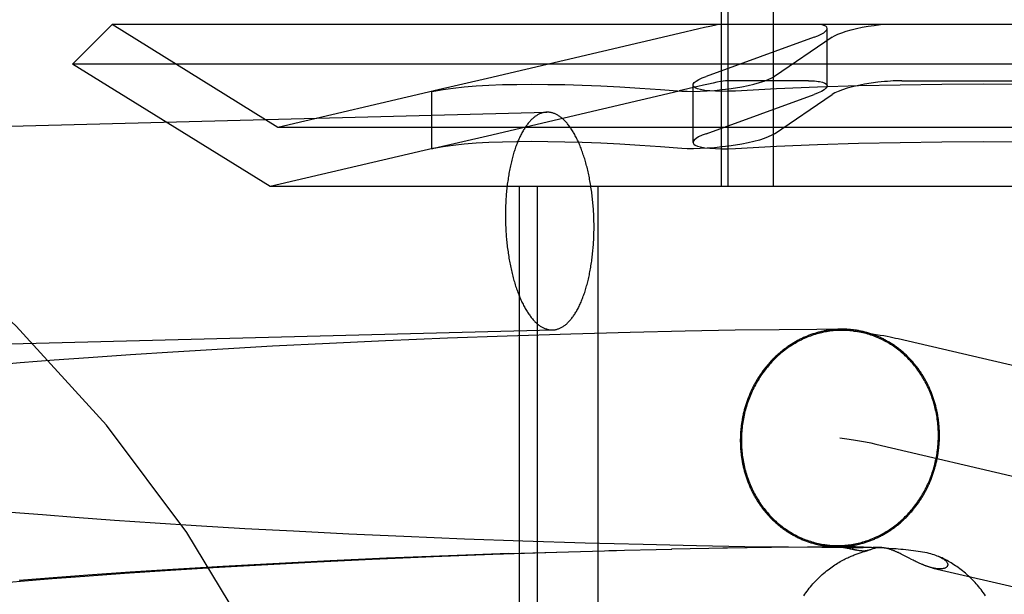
# Model space of a CAD drawing. Header units: inches. Extents: x 0 to 278, y 0 to 180.
# Tile 46 of 78: x 92.033 to 92.209, y 91.837 to 91.94. Entities that reach past the tile are written whole.
import ezdxf

# ---------------------------------------------------------------- set-up
doc = ezdxf.new("R2010")
doc.units = ezdxf.units.IN
doc.header["$LTSCALE"] = 15.310625
doc.header["$MEASUREMENT"] = 0
doc.linetypes.add('HIDDEN', pattern=[0.2, 0.1, -0.1])
doc.layers.add('DEFAULT_2', color=8, linetype='HIDDEN')

msp = doc.modelspace()

# ---------------------------------------------------------------- linework, layer by layer
at = {"layer": 'DEFAULT_2', "color": 8, "linetype": 'HIDDEN'}
for p, q in [((92.1584, 91.91031), (92.1584, 92.01531)), ((92.15962, 91.91031), (92.15962, 92.01531)), ((92.16775, 91.91031), (92.16775, 92.01531)), ((92.04935, 91.93931), (92.04228, 91.93223)), ((92.36121, 91.93931), (92.04935, 91.93931)), ((92.07903, 91.9209), (92.04935, 91.93931)), ((92.15085, 91.93774), (92.11656, 91.92963)), ((92.17497, 91.93704), (92.15566, 91.93004)), ((92.17819, 91.93704), (92.16791, 91.93004)), ((92.17731, 91.92833), (92.17731, 91.93861)), ((92.36828, 91.93223), (92.04228, 91.93223)), ((92.07764, 91.91031), (92.04228, 91.93223)), ((92.11656, 91.92963), (92.10696, 91.92745)), ((92.15332, 91.91822), (92.15332, 91.92849)), ((92.17399, 91.92924), (92.15941, 91.92924)), ((92.19069, 91.92924), (92.21986, 91.92924)), ((92.107, 91.92746), (92.07903, 91.9209)), ((92.10696, 91.92745), (92.10656, 91.92735)), ((92.10656, 91.92735), (92.10696, 91.92741)), ((92.10656, 91.91709), (92.10656, 91.92736)), ((92.11656, 91.91936), (92.15084, 91.92747)), ((92.15566, 91.91977), (92.17497, 91.92677)), ((92.16791, 91.91977), (92.17819, 91.92677)), ((91.91975, 91.91825), (92.12717, 91.92362)), ((92.33153, 91.9209), (92.07903, 91.9209)), ((92.10696, 91.91718), (92.11656, 91.91936)), ((92.107, 91.91719), (92.07764, 91.91031)), ((92.10656, 91.91708), (92.10696, 91.91718)), ((92.10696, 91.91714), (92.10656, 91.91708)), ((92.33291, 91.91031), (92.07764, 91.91031)), ((92.12228, 91.75406), (92.12228, 91.91031)), ((92.12551, 91.75406), (92.12551, 91.91031)), ((92.13635, 91.75406), (92.13635, 91.91031)), ((91.92076, 91.87926), (92.12818, 91.88463)), ((92.14209, 91.88418), (92.13143, 91.88388)), ((92.15194, 91.8844), (92.14209, 91.88418)), ((92.16085, 91.88457), (92.15194, 91.8844)), ((92.16872, 91.88468), (92.16085, 91.88457)), ((92.17545, 91.88474), (92.16872, 91.88468)), ((92.17998, 91.88477), (92.17545, 91.88474)), ((92.09829, 91.88267), (92.08825, 91.88221)), ((92.10936, 91.88313), (92.09829, 91.88267)), ((92.12006, 91.88352), (92.10936, 91.88313)), ((92.13143, 91.88388), (92.12006, 91.88352)), ((92.19002, 91.88309), (92.31982, 91.85269)), ((92.06026, 91.88067), (92.05267, 91.88018)), ((92.06917, 91.88121), (92.06026, 91.88067)), ((92.07809, 91.8817), (92.06917, 91.88121)), ((92.08825, 91.88221), (92.07809, 91.8817)), ((92.03899, 91.8792), (92.03292, 91.87872)), ((92.04516, 91.87966), (92.03899, 91.8792)), ((92.05267, 91.88018), (92.04516, 91.87966)), ((92.03292, 91.87872), (92.02695, 91.87822)), ((92.18603, 91.8642), (92.31542, 91.8339)), ((92.03689, 91.8515), (92.03123, 91.85197)), ((92.04269, 91.85104), (92.03689, 91.8515)), ((92.0498, 91.85052), (92.04269, 91.85104)), ((92.05706, 91.85002), (92.0498, 91.85052)), ((92.06442, 91.84956), (92.05706, 91.85002)), ((92.07309, 91.84904), (92.06442, 91.84956)), ((92.0818, 91.84857), (92.07309, 91.84904)), ((92.09174, 91.84808), (92.0818, 91.84857)), ((92.10156, 91.84763), (92.09174, 91.84808)), ((92.1124, 91.84719), (92.10156, 91.84763)), ((92.12288, 91.84682), (92.1124, 91.84719)), ((92.13399, 91.84647), (92.12288, 91.84682)), ((92.1444, 91.84619), (92.13399, 91.84647)), ((92.13825, 91.84514), (92.14955, 91.8454)), ((92.15396, 91.84597), (92.1444, 91.84619)), ((92.14944, 91.84541), (92.15946, 91.8456)), ((92.16258, 91.84582), (92.15396, 91.84597)), ((92.15865, 91.8456), (92.16738, 91.84572)), ((92.17042, 91.84571), (92.16258, 91.84582)), ((92.16684, 91.84572), (92.17418, 91.84579)), ((92.17637, 91.84566), (92.17042, 91.84571)), ((92.17379, 91.8458), (92.17924, 91.84582)), ((92.18077, 91.84564), (92.17637, 91.84566)), ((92.17775, 91.84608), (92.17835, 91.84599)), ((92.17835, 91.84599), (92.1789, 91.84591)), ((92.17887, 91.84583), (92.18154, 91.84584)), ((92.1789, 91.84591), (92.1794, 91.84583)), ((92.1794, 91.84583), (92.17984, 91.84576)), ((92.17984, 91.84576), (92.18024, 91.84569)), ((92.18375, 91.84564), (92.18077, 91.84564)), ((92.18078, 91.84582), (92.1808, 91.84582)), ((92.18081, 91.84582), (92.18083, 91.84582)), ((92.18085, 91.84582), (92.18087, 91.84583)), ((92.18089, 91.84583), (92.18091, 91.84583)), ((92.18093, 91.84583), (92.18098, 91.84583)), ((92.18098, 91.84583), (92.18104, 91.84583)), ((92.18104, 91.84583), (92.18111, 91.84583)), ((92.18157, 91.84543), (92.18104, 91.84556)), ((92.18111, 91.84583), (92.18117, 91.84583)), ((92.18119, 91.84583), (92.18127, 91.84584)), ((92.18129, 91.84584), (92.18141, 91.84584)), ((92.18154, 91.84584), (92.1817, 91.84584)), ((92.18155, 91.84545), (92.1825, 91.84521)), ((92.1817, 91.84584), (92.1819, 91.84583)), ((92.1819, 91.84583), (92.18214, 91.84583)), ((92.18241, 91.84524), (92.18205, 91.84533)), ((92.18214, 91.84583), (92.18242, 91.84583)), ((92.18242, 91.84583), (92.18275, 91.84582)), ((92.18275, 91.84582), (92.18324, 91.84581)), ((92.18324, 91.84581), (92.18385, 91.84579)), ((92.18558, 91.84565), (92.18375, 91.84564)), ((92.18385, 91.84579), (92.18456, 91.84576)), ((92.18456, 91.84576), (92.18523, 91.84573)), ((92.18523, 91.84573), (92.18603, 91.84569)), ((92.18672, 91.84566), (92.18558, 91.84565)), ((92.18603, 91.84569), (92.18672, 91.84566)), ((92.18672, 91.84566), (92.18751, 91.84561)), ((92.18751, 91.84561), (92.18838, 91.84556)), ((92.18838, 91.84556), (92.18901, 91.84552)), ((92.08605, 91.84311), (92.09592, 91.84359)), ((92.09846, 91.84374), (92.08836, 91.84328)), ((92.09592, 91.84359), (92.10686, 91.84406)), ((92.10957, 91.8442), (92.09846, 91.84374)), ((92.10686, 91.84406), (92.11751, 91.84446)), ((92.12033, 91.84459), (92.10957, 91.8442)), ((92.11751, 91.84446), (92.12887, 91.84484)), ((92.12033, 91.84459), (92.1396, 91.84516)), ((92.1902, 91.84467), (92.19002, 91.84475)), ((92.19037, 91.84458), (92.1902, 91.84467)), ((92.19054, 91.8445), (92.19037, 91.84458)), ((92.1907, 91.84442), (92.19054, 91.8445)), ((92.19093, 91.84431), (92.1907, 91.84442)), ((92.19128, 91.84413), (92.19093, 91.84431)), ((92.19202, 91.84374), (92.19128, 91.84413)), ((92.19242, 91.84354), (92.19202, 91.84374)), ((92.19269, 91.8434), (92.19242, 91.84354)), ((92.05886, 91.84156), (92.06745, 91.8421)), ((92.06917, 91.84227), (92.06021, 91.84173)), ((92.06745, 91.8421), (92.07612, 91.84259)), ((92.07815, 91.84277), (92.06917, 91.84227)), ((92.07612, 91.84259), (92.08605, 91.84311)), ((92.08836, 91.84328), (92.07815, 91.84277)), ((92.19291, 91.84329), (92.19269, 91.8434)), ((92.19308, 91.84321), (92.19291, 91.84329)), ((92.19325, 91.84313), (92.19308, 91.84321)), ((92.19343, 91.84304), (92.19325, 91.84313)), ((92.19355, 91.84299), (92.19343, 91.84304)), ((92.19367, 91.84293), (92.19355, 91.84299)), ((92.1938, 91.84287), (92.19367, 91.84293)), ((92.19393, 91.84281), (92.1938, 91.84287)), ((92.19406, 91.84275), (92.19393, 91.84281)), ((92.1942, 91.84269), (92.19406, 91.84275)), ((92.19435, 91.84263), (92.1942, 91.84269)), ((92.19623, 91.842), (92.29786, 91.8182)), ((92.03884, 91.84025), (92.03273, 91.83977)), ((92.03295, 91.83965), (92.03863, 91.84011)), ((92.03863, 91.84011), (92.04446, 91.84056)), ((92.04504, 91.84072), (92.03884, 91.84025)), ((92.04446, 91.84056), (92.05159, 91.84107)), ((92.05259, 91.84124), (92.04504, 91.84072)), ((92.05159, 91.84107), (92.05886, 91.84156)), ((92.06021, 91.84173), (92.05259, 91.84124)), ((92.02741, 91.83917), (92.03295, 91.83965))]:
    msp.add_line(p, q, dxfattribs=at)
for points in [[(92.1579, 91.93931), (92.15717, 91.93916), (92.15632, 91.93898), (92.15538, 91.93878), (92.15434, 91.93854), (92.15085, 91.93774)], [(92.17731, 91.93861), (92.17725, 91.93882), (92.17706, 91.93901), (92.17674, 91.93917), (92.17631, 91.93931)], [(92.17819, 91.93704), (92.17865, 91.93732), (92.17922, 91.93759), (92.17992, 91.93786), (92.18071, 91.93812), (92.18159, 91.93837), (92.18256, 91.9386), (92.18358, 91.93882), (92.18465, 91.93901), (92.18575, 91.93917), (92.18687, 91.93931)], [(92.17497, 91.93704), (92.17567, 91.93732), (92.17625, 91.93759), (92.17671, 91.93786), (92.17704, 91.93812), (92.17724, 91.93837), (92.17731, 91.93861)], [(92.15332, 91.92849), (92.15336, 91.92866), (92.15354, 91.92892), (92.15386, 91.92919), (92.15433, 91.92947), (92.15493, 91.92975), (92.15566, 91.93004)], [(92.15851, 91.92767), (92.15972, 91.92782), (92.16091, 91.92799), (92.16207, 91.92819), (92.16319, 91.92842), (92.16423, 91.92866), (92.16519, 91.92892), (92.16605, 91.92919), (92.16679, 91.92947), (92.16742, 91.92975), (92.16791, 91.93004)], [(92.10696, 91.92741), (92.10861, 91.9277), (92.11042, 91.92794), (92.11239, 91.92815), (92.11451, 91.92832), (92.11678, 91.92846), (92.11921, 91.92856), (92.12178, 91.92861), (92.1245, 91.92863), (92.12736, 91.92861), (92.13036, 91.92856), (92.13351, 91.92846), (92.1368, 91.92832), (92.14022, 91.92815), (92.14378, 91.92794), (92.14747, 91.9277), (92.15129, 91.92741)], [(92.15941, 91.92924), (92.15912, 91.92923), (92.15873, 91.92918), (92.15822, 91.92909), (92.15761, 91.92898), (92.1569, 91.92883), (92.15609, 91.92866), (92.15519, 91.92846), (92.15421, 91.92824), (92.15084, 91.92747)], [(92.15466, 91.92767), (92.15412, 91.92782), (92.15372, 91.92799), (92.15345, 91.92819), (92.15333, 91.92842), (92.15332, 91.92849)], [(92.20528, 91.92863), (92.19782, 91.9286), (92.19038, 91.92849), (92.18296, 91.92832), (92.17557, 91.92809), (92.16823, 91.92778), (92.16095, 91.92741)], [(92.17399, 91.92924), (92.17437, 91.92924), (92.17473, 91.92923), (92.17507, 91.92921), (92.1754, 91.92918), (92.1757, 91.92914), (92.17597, 91.9291)], [(92.17731, 91.92834), (92.17728, 91.92817), (92.1771, 91.92791), (92.17678, 91.92763), (92.17631, 91.92735), (92.17571, 91.92706), (92.17497, 91.92677)], [(92.17597, 91.9291), (92.17651, 91.92898), (92.17692, 91.92882), (92.17718, 91.92863), (92.17731, 91.92841), (92.17731, 91.92834)], [(92.18758, 91.9291), (92.18638, 91.92898), (92.18519, 91.92882), (92.18403, 91.92863), (92.18292, 91.92841), (92.18188, 91.92817), (92.18092, 91.92791), (92.18005, 91.92763), (92.17931, 91.92735), (92.17868, 91.92706), (92.17819, 91.92677)], [(92.19069, 91.92924), (92.19019, 91.92924), (92.18968, 91.92923), (92.18916, 91.92921), (92.18864, 91.92918), (92.18811, 91.92914), (92.18758, 91.9291)], [(92.24961, 91.92741), (92.24233, 91.92778), (92.23498, 91.92808), (92.2276, 91.92832), (92.22017, 91.92849), (92.21273, 91.9286), (92.20528, 91.92863)], [(92.15129, 91.92741), (92.15228, 91.92736), (92.15338, 91.92735), (92.15458, 91.92737), (92.15585, 91.92743), (92.15717, 91.92753), (92.15851, 91.92767)], [(92.16095, 91.92741), (92.15967, 91.92736), (92.15846, 91.92735), (92.15733, 91.92737), (92.15631, 91.92743), (92.15541, 91.92753), (92.15466, 91.92767)], [(92.12717, 91.92362), (92.12707, 91.92361), (92.12695, 91.92361), (92.12683, 91.92359), (92.1267, 91.92357), (92.12658, 91.92355), (92.12646, 91.92352), (92.12634, 91.92349), (92.12622, 91.92345), (92.1261, 91.92341), (92.12598, 91.92336), (92.12586, 91.92331), (92.12575, 91.92326), (92.12563, 91.9232), (92.12551, 91.92313), (92.12539, 91.92306), (92.12528, 91.92299), (92.12516, 91.92291), (92.12504, 91.92283), (92.12493, 91.92274), (92.12482, 91.92265), (92.1247, 91.92256), (92.12459, 91.92246), (92.12448, 91.92235), (92.12437, 91.92224), (92.12426, 91.92213), (92.12415, 91.92201), (92.12404, 91.92189), (92.12393, 91.92177), (92.12382, 91.92164), (92.12372, 91.9215), (92.12361, 91.92137), (92.12351, 91.92122), (92.1234, 91.92108), (92.1233, 91.92093), (92.1232, 91.92077), (92.1231, 91.92061), (92.123, 91.92045), (92.1229, 91.92029), (92.12281, 91.92012), (92.12271, 91.91994), (92.12262, 91.91977), (92.12252, 91.91958), (92.12243, 91.9194), (92.12234, 91.91921), (92.12225, 91.91902), (92.12216, 91.91882), (92.12208, 91.91862), (92.12199, 91.91842), (92.12191, 91.91822), (92.12182, 91.91801), (92.12174, 91.9178), (92.12166, 91.91758), (92.12158, 91.91736), (92.12151, 91.91714), (92.12143, 91.91691), (92.12136, 91.91669), (92.12128, 91.91645), (92.12121, 91.91622), (92.12114, 91.91598), (92.12107, 91.91574), (92.12101, 91.9155), (92.12094, 91.91526), (92.12088, 91.91501), (92.12082, 91.91476), (92.12076, 91.91451), (92.1207, 91.91425), (92.12064, 91.91399), (92.12059, 91.91373), (92.12053, 91.91347), (92.12048, 91.91321), (92.12043, 91.91294), (92.12038, 91.91267), (92.12034, 91.9124), (92.12029, 91.91213), (92.12025, 91.91185), (92.12021, 91.91157), (92.12017, 91.9113), (92.12013, 91.91102), (92.12009, 91.91073), (92.12006, 91.91045), (92.12003, 91.91017), (92.11999, 91.90988), (92.11997, 91.90959), (92.11994, 91.9093), (92.11991, 91.90901), (92.11989, 91.90872), (92.11987, 91.90843), (92.11985, 91.90814), (92.11983, 91.90784), (92.11982, 91.90755), (92.1198, 91.90725), (92.11979, 91.90696), (92.11978, 91.90666), (92.11977, 91.90636), (92.11976, 91.90606), (92.11976, 91.90576), (92.11976, 91.90546), (92.11976, 91.90516)], [(92.1356, 91.90309), (92.1356, 91.90339), (92.1356, 91.90369), (92.13559, 91.90399), (92.13558, 91.90429), (92.13558, 91.90459), (92.13557, 91.90489), (92.13555, 91.90519), (92.13554, 91.90549), (92.13552, 91.90579), (92.13551, 91.90609), (92.13549, 91.90638), (92.13546, 91.90668), (92.13544, 91.90698), (92.13542, 91.90728), (92.13539, 91.90757), (92.13536, 91.90787), (92.13533, 91.90816), (92.1353, 91.90845), (92.13526, 91.90875), (92.13523, 91.90904), (92.13519, 91.90933), (92.13515, 91.90962), (92.13511, 91.9099), (92.13506, 91.91019), (92.13502, 91.91047), (92.13497, 91.91076), (92.13492, 91.91104), (92.13487, 91.91132), (92.13482, 91.9116), (92.13477, 91.91187), (92.13471, 91.91215), (92.13466, 91.91242), (92.1346, 91.91269), (92.13454, 91.91296), (92.13448, 91.91323), (92.13441, 91.91349), (92.13435, 91.91375), (92.13428, 91.91401), (92.13421, 91.91427), (92.13414, 91.91453), (92.13407, 91.91478), (92.134, 91.91503), (92.13393, 91.91528), (92.13385, 91.91552), (92.13377, 91.91576), (92.13369, 91.916), (92.13361, 91.91624), (92.13353, 91.91647), (92.13345, 91.9167), (92.13336, 91.91693), (92.13328, 91.91716), (92.13319, 91.91738), (92.1331, 91.9176), (92.13301, 91.91781), (92.13292, 91.91802), (92.13283, 91.91823), (92.13274, 91.91844), (92.13264, 91.91864), (92.13255, 91.91884), (92.13245, 91.91903), (92.13235, 91.91923), (92.13225, 91.91941), (92.13215, 91.9196), (92.13205, 91.91978), (92.13195, 91.91996), (92.13185, 91.92013), (92.13174, 91.9203), (92.13164, 91.92047), (92.13153, 91.92063), (92.13143, 91.92078), (92.13132, 91.92094), (92.13121, 91.92109), (92.1311, 91.92123), (92.13099, 91.92138), (92.13088, 91.92151), (92.13077, 91.92165), (92.13065, 91.92178), (92.13054, 91.9219), (92.13043, 91.92202), (92.13031, 91.92214), (92.1302, 91.92225), (92.13008, 91.92236), (92.12996, 91.92247), (92.12985, 91.92257), (92.12973, 91.92266), (92.12961, 91.92275), (92.12949, 91.92284), (92.12937, 91.92292), (92.12925, 91.923), (92.12913, 91.92307), (92.12901, 91.92314), (92.12889, 91.9232), (92.12877, 91.92326), (92.12865, 91.92332), (92.12853, 91.92337), (92.12841, 91.92341), (92.12829, 91.92345), (92.12817, 91.92349), (92.12804, 91.92352), (92.12792, 91.92355), (92.1278, 91.92357), (92.12768, 91.92359), (92.12756, 91.92361), (92.12743, 91.92362), (92.12731, 91.92362), (92.12719, 91.92362)], [(92.15566, 91.91977), (92.15493, 91.91948), (92.15432, 91.9192), (92.15386, 91.91892), (92.15354, 91.91864), (92.15336, 91.91839), (92.15332, 91.91822)], [(92.16791, 91.91977), (92.16742, 91.91948), (92.16679, 91.9192), (92.16605, 91.91892), (92.16519, 91.91864), (92.16423, 91.91839), (92.16318, 91.91814), (92.16207, 91.91792), (92.16091, 91.91772), (92.15971, 91.91755), (92.15851, 91.9174)], [(92.15129, 91.91714), (92.14747, 91.91742), (92.14378, 91.91767), (92.14022, 91.91788), (92.1368, 91.91805), (92.13351, 91.91819), (92.13036, 91.91828), (92.12736, 91.91834), (92.1245, 91.91836), (92.12178, 91.91834), (92.11921, 91.91828), (92.11678, 91.91819), (92.11451, 91.91805), (92.11239, 91.91788), (92.11042, 91.91767), (92.10861, 91.91742), (92.10696, 91.91714)], [(92.15332, 91.91822), (92.15333, 91.91814), (92.15345, 91.91792), (92.15372, 91.91772), (92.15412, 91.91755), (92.15466, 91.9174)], [(92.16095, 91.91714), (92.16823, 91.91751), (92.17557, 91.91781), (92.18296, 91.91805), (92.19038, 91.91822), (92.19782, 91.91832), (92.20528, 91.91836)], [(92.20528, 91.91836), (92.21273, 91.91833), (92.22017, 91.91822), (92.2276, 91.91805), (92.23498, 91.91781), (92.24233, 91.91751), (92.24961, 91.91714)], [(92.15851, 91.9174), (92.15717, 91.91726), (92.15585, 91.91716), (92.15458, 91.9171), (92.15338, 91.91708), (92.15228, 91.91709), (92.15129, 91.91714)], [(92.15466, 91.9174), (92.15541, 91.91726), (92.15631, 91.91716), (92.15733, 91.9171), (92.15846, 91.91708), (92.15967, 91.91709), (92.16095, 91.91714)], [(92.11976, 91.90516), (92.11976, 91.90486), (92.11976, 91.90456), (92.11976, 91.90426), (92.11977, 91.90396), (92.11978, 91.90366), (92.11979, 91.90336), (92.1198, 91.90306), (92.11982, 91.90276), (92.11983, 91.90246), (92.11985, 91.90217), (92.11987, 91.90187), (92.11989, 91.90157), (92.11991, 91.90127), (92.11994, 91.90098), (92.11997, 91.90068), (92.11999, 91.90038), (92.12003, 91.90009), (92.12006, 91.8998), (92.12009, 91.8995), (92.12013, 91.89921), (92.12017, 91.89892), (92.12021, 91.89863), (92.12025, 91.89835), (92.12029, 91.89806), (92.12034, 91.89778), (92.12038, 91.89749), (92.12043, 91.89721), (92.12048, 91.89693), (92.12053, 91.89665), (92.12059, 91.89638), (92.12064, 91.8961), (92.1207, 91.89583), (92.12076, 91.89556), (92.12082, 91.89529), (92.12088, 91.89502), (92.12094, 91.89476), (92.12101, 91.8945), (92.12107, 91.89424), (92.12114, 91.89398), (92.12121, 91.89373), (92.12128, 91.89347), (92.12136, 91.89322), (92.12143, 91.89298), (92.12151, 91.89273), (92.12158, 91.89249), (92.12166, 91.89225), (92.12174, 91.89201), (92.12182, 91.89178), (92.12191, 91.89155), (92.12199, 91.89132), (92.12208, 91.89109), (92.12216, 91.89087), (92.12225, 91.89065), (92.12234, 91.89044), (92.12243, 91.89023), (92.12252, 91.89002), (92.12262, 91.88981), (92.12271, 91.88961), (92.12281, 91.88941), (92.1229, 91.88922), (92.123, 91.88902), (92.1231, 91.88884), (92.1232, 91.88865), (92.1233, 91.88847), (92.1234, 91.88829), (92.12351, 91.88812), (92.12361, 91.88795), (92.12372, 91.88779), (92.12382, 91.88762), (92.12393, 91.88747), (92.12404, 91.88731), (92.12415, 91.88716), (92.12426, 91.88702), (92.12437, 91.88687), (92.12448, 91.88674), (92.12459, 91.8866), (92.1247, 91.88647), (92.12482, 91.88635), (92.12493, 91.88623), (92.12504, 91.88611), (92.12516, 91.886), (92.12528, 91.88589), (92.12539, 91.88579), (92.12551, 91.88569), (92.12563, 91.88559), (92.12575, 91.8855), (92.12586, 91.88541), (92.12598, 91.88533), (92.1261, 91.88525), (92.12622, 91.88518), (92.12634, 91.88511), (92.12646, 91.88505), (92.12658, 91.88499), (92.1267, 91.88493), (92.12683, 91.88488), (92.12695, 91.88484), (92.12707, 91.8848), (92.12719, 91.88476), (92.12731, 91.88473), (92.12743, 91.8847), (92.12756, 91.88468), (92.12768, 91.88466), (92.1278, 91.88464), (92.12792, 91.88464), (92.12804, 91.88463), (92.12817, 91.88463)], [(92.12818, 91.88463), (92.12829, 91.88464), (92.12841, 91.88465), (92.12853, 91.88466), (92.12865, 91.88468), (92.12877, 91.8847), (92.12889, 91.88473), (92.12901, 91.88476), (92.12913, 91.8848), (92.12925, 91.88484), (92.12937, 91.88489), (92.12949, 91.88494), (92.12961, 91.88499), (92.12973, 91.88505), (92.12985, 91.88512), (92.12996, 91.88519), (92.13008, 91.88526), (92.1302, 91.88534), (92.13031, 91.88542), (92.13043, 91.88551), (92.13054, 91.8856), (92.13065, 91.88569), (92.13077, 91.88579), (92.13088, 91.8859), (92.13099, 91.88601), (92.1311, 91.88612), (92.13121, 91.88624), (92.13132, 91.88636), (92.13143, 91.88648), (92.13153, 91.88661), (92.13164, 91.88675), (92.13174, 91.88689), (92.13185, 91.88703), (92.13195, 91.88717), (92.13205, 91.88732), (92.13215, 91.88748), (92.13225, 91.88764), (92.13235, 91.8878), (92.13245, 91.88796), (92.13255, 91.88813), (92.13264, 91.88831), (92.13274, 91.88849), (92.13283, 91.88867), (92.13292, 91.88885), (92.13301, 91.88904), (92.1331, 91.88923), (92.13319, 91.88943), (92.13328, 91.88963), (92.13336, 91.88983), (92.13345, 91.89003), (92.13353, 91.89024), (92.13361, 91.89046), (92.13369, 91.89067), (92.13377, 91.89089), (92.13385, 91.89111), (92.13393, 91.89134), (92.134, 91.89157), (92.13407, 91.8918), (92.13414, 91.89203), (92.13421, 91.89227), (92.13428, 91.89251), (92.13435, 91.89275), (92.13441, 91.89299), (92.13448, 91.89324), (92.13454, 91.89349), (92.1346, 91.89375), (92.13466, 91.894), (92.13471, 91.89426), (92.13477, 91.89452), (92.13482, 91.89478), (92.13487, 91.89505), (92.13492, 91.89531), (92.13497, 91.89558), (92.13502, 91.89585), (92.13506, 91.89613), (92.13511, 91.8964), (92.13515, 91.89668), (92.13519, 91.89695), (92.13523, 91.89723), (92.13526, 91.89752), (92.1353, 91.8978), (92.13533, 91.89808), (92.13536, 91.89837), (92.13539, 91.89866), (92.13542, 91.89895), (92.13544, 91.89924), (92.13546, 91.89953), (92.13549, 91.89982), (92.13551, 91.90011), (92.13552, 91.90041), (92.13554, 91.9007), (92.13555, 91.901), (92.13557, 91.9013), (92.13558, 91.90159), (92.13558, 91.90189), (92.13559, 91.90219), (92.1356, 91.90249), (92.1356, 91.90279), (92.1356, 91.90309)], [(92.17995, 91.88477), (92.17978, 91.88477), (92.1796, 91.88476), (92.17943, 91.88476), (92.17925, 91.88475), (92.17908, 91.88474), (92.1789, 91.88473), (92.17873, 91.88472), (92.17855, 91.8847), (92.17838, 91.88468), (92.1782, 91.88467), (92.17803, 91.88465), (92.17785, 91.88462), (92.17768, 91.8846), (92.17751, 91.88457), (92.17733, 91.88454), (92.17716, 91.88452), (92.17699, 91.88448), (92.17681, 91.88445), (92.17664, 91.88441), (92.17647, 91.88438), (92.1763, 91.88434), (92.17612, 91.8843), (92.17595, 91.88426), (92.17578, 91.88421), (92.17561, 91.88416), (92.17544, 91.88412), (92.17527, 91.88407), (92.1751, 91.88401), (92.17493, 91.88396), (92.17476, 91.88391), (92.1746, 91.88385), (92.17443, 91.88379), (92.17426, 91.88373), (92.17409, 91.88367), (92.17393, 91.8836), (92.17376, 91.88354), (92.1736, 91.88347), (92.17343, 91.8834), (92.17327, 91.88333), (92.17311, 91.88325), (92.17294, 91.88318), (92.17278, 91.8831), (92.17262, 91.88303), (92.17246, 91.88295), (92.1723, 91.88286), (92.17214, 91.88278), (92.17198, 91.8827), (92.17182, 91.88261), (92.17167, 91.88252), (92.17151, 91.88243), (92.17136, 91.88234), (92.1712, 91.88225), (92.17105, 91.88215), (92.17089, 91.88205), (92.17074, 91.88196), (92.17059, 91.88186), (92.17044, 91.88176), (92.17029, 91.88165), (92.17014, 91.88155), (92.16999, 91.88144), (92.16985, 91.88133), (92.1697, 91.88122), (92.16956, 91.88111), (92.16941, 91.881), (92.16927, 91.88089), (92.16913, 91.88077), (92.16899, 91.88066), (92.16885, 91.88054), (92.16871, 91.88042), (92.16857, 91.8803), (92.16843, 91.88017), (92.1683, 91.88005), (92.16816, 91.87992), (92.16803, 91.8798), (92.1679, 91.87967), (92.16777, 91.87954), (92.16763, 91.87941), (92.16751, 91.87928), (92.16738, 91.87914), (92.16725, 91.87901), (92.16713, 91.87887), (92.167, 91.87873), (92.16688, 91.87859), (92.16676, 91.87845), (92.16664, 91.87831), (92.16652, 91.87817), (92.1664, 91.87803), (92.16628, 91.87788), (92.16617, 91.87773), (92.16605, 91.87759), (92.16594, 91.87744), (92.16583, 91.87729), (92.16572, 91.87714), (92.16561, 91.87698), (92.1655, 91.87683), (92.16539, 91.87668), (92.16529, 91.87652), (92.16519, 91.87636), (92.16508, 91.87621), (92.16498, 91.87605), (92.16488, 91.87589), (92.16479, 91.87573), (92.16469, 91.87556), (92.16459, 91.8754), (92.1645, 91.87524), (92.16441, 91.87507), (92.16432, 91.87491), (92.16423, 91.87474), (92.16414, 91.87457), (92.16405, 91.8744), (92.16397, 91.87423), (92.16389, 91.87406), (92.1638, 91.87389), (92.16372, 91.87372), (92.16365, 91.87355), (92.16357, 91.87338), (92.16349, 91.8732), (92.16342, 91.87303), (92.16335, 91.87285), (92.16328, 91.87267), (92.16321, 91.8725), (92.16314, 91.87232), (92.16307, 91.87214), (92.16301, 91.87196), (92.16295, 91.87178), (92.16288, 91.8716), (92.16282, 91.87142), (92.16277, 91.87124), (92.16271, 91.87105), (92.16265, 91.87087), (92.1626, 91.87069), (92.16255, 91.8705), (92.1625, 91.87032), (92.16245, 91.87013), (92.1624, 91.86995), (92.16236, 91.86976), (92.16232, 91.86958), (92.16227, 91.86939), (92.16223, 91.8692), (92.1622, 91.86902), (92.16216, 91.86883), (92.16212, 91.86864), (92.16209, 91.86845), (92.16206, 91.86826), (92.16203, 91.86807), (92.162, 91.86788), (92.16198, 91.86769), (92.16195, 91.8675), (92.16193, 91.86731), (92.16191, 91.86712), (92.16189, 91.86693), (92.16187, 91.86674), (92.16185, 91.86655), (92.16184, 91.86636), (92.16182, 91.86617), (92.16181, 91.86598), (92.1618, 91.86579), (92.1618, 91.8656), (92.16179, 91.86541), (92.16179, 91.86522), (92.16178, 91.86502), (92.16178, 91.86483)], [(92.18211, 91.88443), (92.18198, 91.88444), (92.18168, 91.88448), (92.18138, 91.8845), (92.18109, 91.88453), (92.18079, 91.88454), (92.18049, 91.88456), (92.1802, 91.88456), (92.1799, 91.88456), (92.1796, 91.88456), (92.1793, 91.88455), (92.17901, 91.88453), (92.17871, 91.88451), (92.17841, 91.88448), (92.17811, 91.88445), (92.17782, 91.88441), (92.17752, 91.88437), (92.17723, 91.88432), (92.17693, 91.88427), (92.17664, 91.88421), (92.17634, 91.88414), (92.17605, 91.88407), (92.17576, 91.884), (92.17547, 91.88391), (92.17518, 91.88383), (92.17489, 91.88374), (92.17461, 91.88364), (92.17432, 91.88354), (92.17404, 91.88343), (92.17376, 91.88332), (92.17348, 91.8832), (92.1732, 91.88308), (92.17292, 91.88295), (92.17265, 91.88282), (92.17238, 91.88268), (92.1721, 91.88254), (92.17184, 91.88239), (92.17157, 91.88223), (92.17131, 91.88208), (92.17104, 91.88192), (92.17079, 91.88175), (92.17053, 91.88158), (92.17027, 91.8814), (92.17002, 91.88122), (92.16977, 91.88103), (92.16953, 91.88084), (92.16929, 91.88065), (92.16905, 91.88045), (92.16881, 91.88025), (92.16858, 91.88004), (92.16834, 91.87983), (92.16812, 91.87961), (92.16789, 91.87939), (92.16767, 91.87917), (92.16745, 91.87894), (92.16724, 91.87871), (92.16703, 91.87847), (92.16682, 91.87823), (92.16662, 91.87799), (92.16642, 91.87775), (92.16622, 91.8775), (92.16603, 91.87724), (92.16584, 91.87698), (92.16566, 91.87672), (92.16548, 91.87646), (92.1653, 91.87619), (92.16513, 91.87592), (92.16496, 91.87565), (92.1648, 91.87538), (92.16464, 91.8751), (92.16448, 91.87481), (92.16433, 91.87453), (92.16419, 91.87424), (92.16404, 91.87395), (92.16391, 91.87366), (92.16377, 91.87337), (92.16364, 91.87307), (92.16352, 91.87277), (92.1634, 91.87247), (92.16328, 91.87217), (92.16317, 91.87186), (92.16307, 91.87156), (92.16297, 91.87125), (92.16287, 91.87094), (92.16278, 91.87063), (92.16269, 91.87031), (92.16261, 91.87), (92.16253, 91.86968), (92.16246, 91.86936), (92.16239, 91.86904), (92.16233, 91.86872), (92.16227, 91.8684), (92.16222, 91.86808), (92.16217, 91.86776), (92.16213, 91.86744), (92.16209, 91.86711), (92.16206, 91.86679), (92.16203, 91.86646), (92.16201, 91.86614), (92.16199, 91.86581), (92.16198, 91.86549), (92.16197, 91.86516), (92.16197, 91.86484)], [(92.19742, 91.86576), (92.19742, 91.86595), (92.19742, 91.86614), (92.19741, 91.86633), (92.19741, 91.86652), (92.1974, 91.86671), (92.19739, 91.8669), (92.19738, 91.86709), (92.19736, 91.86728), (92.19735, 91.86747), (92.19733, 91.86766), (92.19732, 91.86785), (92.1973, 91.86804), (92.19727, 91.86823), (92.19725, 91.86842), (92.19723, 91.86861), (92.1972, 91.8688), (92.19717, 91.86898), (92.19714, 91.86917), (92.19711, 91.86936), (92.19708, 91.86955), (92.19704, 91.86973), (92.19701, 91.86992), (92.19697, 91.8701), (92.19693, 91.87029), (92.19689, 91.87047), (92.19684, 91.87066), (92.1968, 91.87084), (92.19675, 91.87102), (92.1967, 91.87121), (92.19665, 91.87139), (92.1966, 91.87157), (92.19655, 91.87175), (92.19649, 91.87193), (92.19644, 91.87211), (92.19638, 91.87229), (92.19632, 91.87247), (92.19626, 91.87264), (92.19619, 91.87282), (92.19613, 91.873), (92.19606, 91.87317), (92.19599, 91.87335), (92.19593, 91.87352), (92.19585, 91.87369), (92.19578, 91.87386), (92.19571, 91.87404), (92.19563, 91.87421), (92.19556, 91.87438), (92.19548, 91.87454), (92.1954, 91.87471), (92.19532, 91.87488), (92.19523, 91.87504), (92.19515, 91.87521), (92.19506, 91.87537), (92.19497, 91.87554), (92.19488, 91.8757), (92.19479, 91.87586), (92.1947, 91.87602), (92.19461, 91.87618), (92.19451, 91.87634), (92.19442, 91.87649), (92.19432, 91.87665), (92.19422, 91.8768), (92.19412, 91.87696), (92.19402, 91.87711), (92.19391, 91.87726), (92.19381, 91.87741), (92.1937, 91.87756), (92.19359, 91.87771), (92.19348, 91.87786), (92.19337, 91.878), (92.19326, 91.87815), (92.19315, 91.87829), (92.19304, 91.87843), (92.19292, 91.87857), (92.1928, 91.87871), (92.19269, 91.87885), (92.19257, 91.87898), (92.19245, 91.87912), (92.19232, 91.87925), (92.1922, 91.87939), (92.19208, 91.87952), (92.19195, 91.87965), (92.19182, 91.87978), (92.1917, 91.8799), (92.19157, 91.88003), (92.19144, 91.88015), (92.19131, 91.88028), (92.19117, 91.8804), (92.19104, 91.88052), (92.1909, 91.88064), (92.19077, 91.88075), (92.19063, 91.88087), (92.19049, 91.88098), (92.19036, 91.88109), (92.19022, 91.88121), (92.19007, 91.88132), (92.18993, 91.88142), (92.18979, 91.88153), (92.18965, 91.88163), (92.1895, 91.88174), (92.18935, 91.88184), (92.18921, 91.88194), (92.18906, 91.88204), (92.18891, 91.88213), (92.18876, 91.88223), (92.18861, 91.88232), (92.18846, 91.88242), (92.18831, 91.88251), (92.18815, 91.88259), (92.188, 91.88268), (92.18785, 91.88277), (92.18769, 91.88285), (92.18753, 91.88293), (92.18738, 91.88301), (92.18722, 91.88309), (92.18706, 91.88317), (92.1869, 91.88324), (92.18674, 91.88332), (92.18658, 91.88339), (92.18642, 91.88346), (92.18626, 91.88352), (92.1861, 91.88359), (92.18593, 91.88366), (92.18577, 91.88372), (92.1856, 91.88378), (92.18544, 91.88384), (92.18527, 91.8839), (92.18511, 91.88395), (92.18494, 91.88401), (92.18477, 91.88406), (92.18461, 91.88411), (92.18444, 91.88416), (92.18427, 91.8842), (92.1841, 91.88425), (92.18393, 91.88429), (92.18376, 91.88433), (92.18359, 91.88437), (92.18342, 91.88441), (92.18325, 91.88444), (92.18308, 91.88448), (92.18291, 91.88451), (92.18273, 91.88454), (92.18256, 91.88457), (92.18239, 91.88459), (92.18222, 91.88462), (92.18204, 91.88464), (92.18187, 91.88466), (92.1817, 91.88468), (92.18152, 91.8847), (92.18135, 91.88471), (92.18117, 91.88473), (92.181, 91.88474), (92.18082, 91.88475), (92.18065, 91.88476), (92.18048, 91.88476), (92.1803, 91.88477), (92.18013, 91.88477), (92.17998, 91.88477)], [(92.18211, 91.88443), (92.18275, 91.88434), (92.18341, 91.88425), (92.18406, 91.88416), (92.18473, 91.88406), (92.18543, 91.88395), (92.18612, 91.88384), (92.1868, 91.88372), (92.18745, 91.88361), (92.18804, 91.8835), (92.18859, 91.88339), (92.1891, 91.88329), (92.18957, 91.88318), (92.19002, 91.88309)], [(92.19723, 91.86575), (92.19723, 91.86608), (92.19722, 91.8664), (92.19721, 91.86673), (92.19719, 91.86705), (92.19717, 91.86737), (92.19714, 91.8677), (92.19711, 91.86802), (92.19707, 91.86834), (92.19703, 91.86866), (92.19698, 91.86898), (92.19693, 91.8693), (92.19687, 91.86962), (92.19681, 91.86994), (92.19674, 91.87025), (92.19667, 91.87056), (92.19659, 91.87088), (92.19651, 91.87119), (92.19642, 91.8715), (92.19633, 91.8718), (92.19624, 91.87211), (92.19613, 91.87241), (92.19603, 91.87271), (92.19592, 91.87301), (92.1958, 91.87331), (92.19568, 91.87361), (92.19556, 91.8739), (92.19543, 91.87419), (92.1953, 91.87448), (92.19516, 91.87476), (92.19502, 91.87504), (92.19487, 91.87532), (92.19472, 91.8756), (92.19456, 91.87587), (92.1944, 91.87614), (92.19424, 91.87641), (92.19407, 91.87667), (92.1939, 91.87693), (92.19372, 91.87719), (92.19354, 91.87745), (92.19336, 91.8777), (92.19317, 91.87794), (92.19298, 91.87819), (92.19278, 91.87843), (92.19258, 91.87866), (92.19238, 91.8789), (92.19217, 91.87913), (92.19196, 91.87935), (92.19175, 91.87957), (92.19153, 91.87979), (92.19131, 91.88), (92.19109, 91.88021), (92.19086, 91.88041), (92.19063, 91.88061), (92.19039, 91.88081), (92.19016, 91.881), (92.18992, 91.88118), (92.18967, 91.88137), (92.18943, 91.88154), (92.18918, 91.88172), (92.18893, 91.88188), (92.18867, 91.88205), (92.18842, 91.88221), (92.18816, 91.88236), (92.1879, 91.88251), (92.18763, 91.88265), (92.18737, 91.88279), (92.1871, 91.88292), (92.18683, 91.88305), (92.18655, 91.88318), (92.18628, 91.88329), (92.186, 91.88341), (92.18572, 91.88352), (92.18544, 91.88362), (92.18516, 91.88372), (92.18488, 91.88381), (92.18459, 91.8839), (92.18431, 91.88398), (92.18402, 91.88406), (92.18373, 91.88413), (92.18344, 91.88419), (92.18315, 91.88425), (92.18286, 91.88431), (92.18256, 91.88436), (92.18227, 91.8844)], [(92.16178, 91.86483), (92.16178, 91.86464), (92.16179, 91.86445), (92.16179, 91.86426), (92.1618, 91.86407), (92.1618, 91.86388), (92.16181, 91.86369), (92.16182, 91.8635), (92.16184, 91.86331), (92.16185, 91.86312), (92.16187, 91.86293), (92.16189, 91.86274), (92.16191, 91.86255), (92.16193, 91.86236), (92.16195, 91.86217), (92.16198, 91.86198), (92.162, 91.86179), (92.16203, 91.86161), (92.16206, 91.86142), (92.16209, 91.86123), (92.16212, 91.86104), (92.16216, 91.86086), (92.1622, 91.86067), (92.16223, 91.86049), (92.16227, 91.8603), (92.16232, 91.86012), (92.16236, 91.85993), (92.1624, 91.85975), (92.16245, 91.85957), (92.1625, 91.85938), (92.16255, 91.8592), (92.1626, 91.85902), (92.16265, 91.85884), (92.16271, 91.85866), (92.16277, 91.85848), (92.16282, 91.8583), (92.16288, 91.85812), (92.16295, 91.85795), (92.16301, 91.85777), (92.16307, 91.85759), (92.16314, 91.85742), (92.16321, 91.85724), (92.16328, 91.85707), (92.16335, 91.8569), (92.16342, 91.85673), (92.16349, 91.85655), (92.16357, 91.85638), (92.16365, 91.85621), (92.16372, 91.85605), (92.1638, 91.85588), (92.16389, 91.85571), (92.16397, 91.85555), (92.16405, 91.85538), (92.16414, 91.85522), (92.16423, 91.85505), (92.16432, 91.85489), (92.16441, 91.85473), (92.1645, 91.85457), (92.16459, 91.85441), (92.16469, 91.85425), (92.16479, 91.8541), (92.16488, 91.85394), (92.16498, 91.85379), (92.16508, 91.85363), (92.16519, 91.85348), (92.16529, 91.85333), (92.16539, 91.85318), (92.1655, 91.85303), (92.16561, 91.85288), (92.16572, 91.85273), (92.16583, 91.85259), (92.16594, 91.85244), (92.16605, 91.8523), (92.16617, 91.85216), (92.16628, 91.85202), (92.1664, 91.85188), (92.16652, 91.85174), (92.16664, 91.85161), (92.16676, 91.85147), (92.16688, 91.85134), (92.167, 91.8512), (92.16713, 91.85107), (92.16725, 91.85094), (92.16738, 91.85081), (92.16751, 91.85069), (92.16763, 91.85056), (92.16777, 91.85044), (92.1679, 91.85031), (92.16803, 91.85019), (92.16816, 91.85007), (92.1683, 91.84995), (92.16843, 91.84984), (92.16857, 91.84972), (92.16871, 91.84961), (92.16885, 91.8495), (92.16899, 91.84938), (92.16913, 91.84927), (92.16927, 91.84917), (92.16941, 91.84906), (92.16956, 91.84896), (92.1697, 91.84885), (92.16985, 91.84875), (92.16999, 91.84865), (92.17014, 91.84855), (92.17029, 91.84846), (92.17044, 91.84836), (92.17059, 91.84827), (92.17074, 91.84817), (92.17089, 91.84808), (92.17105, 91.848), (92.1712, 91.84791), (92.17136, 91.84782), (92.17151, 91.84774), (92.17167, 91.84766), (92.17182, 91.84758), (92.17198, 91.8475), (92.17214, 91.84742), (92.1723, 91.84735), (92.17246, 91.84727), (92.17262, 91.8472), (92.17278, 91.84713), (92.17294, 91.84707), (92.17311, 91.847), (92.17327, 91.84693), (92.17343, 91.84687), (92.1736, 91.84681), (92.17376, 91.84675), (92.17393, 91.84669), (92.17409, 91.84664), (92.17426, 91.84658), (92.17443, 91.84653), (92.1746, 91.84648), (92.17476, 91.84643), (92.17493, 91.84639), (92.1751, 91.84634), (92.17527, 91.8463), (92.17544, 91.84626), (92.17561, 91.84622), (92.17578, 91.84618), (92.17595, 91.84615), (92.17612, 91.84611), (92.1763, 91.84608), (92.17647, 91.84605), (92.17664, 91.84602), (92.17681, 91.846), (92.17699, 91.84597), (92.17716, 91.84595), (92.17733, 91.84593), (92.17751, 91.84591), (92.17768, 91.84589), (92.17785, 91.84588), (92.17803, 91.84586), (92.1782, 91.84585), (92.17838, 91.84584), (92.17855, 91.84583), (92.17873, 91.84583), (92.1789, 91.84583), (92.17908, 91.84582), (92.17924, 91.84582)], [(92.16197, 91.86484), (92.16197, 91.86451), (92.16198, 91.86419), (92.16199, 91.86386), (92.16201, 91.86354), (92.16203, 91.86322), (92.16206, 91.86289), (92.16209, 91.86257), (92.16213, 91.86225), (92.16217, 91.86193), (92.16222, 91.86161), (92.16227, 91.86129), (92.16233, 91.86097), (92.16239, 91.86065), (92.16246, 91.86034), (92.16253, 91.86003), (92.16261, 91.85971), (92.16269, 91.8594), (92.16278, 91.85909), (92.16287, 91.85879), (92.16297, 91.85848), (92.16307, 91.85818), (92.16317, 91.85788), (92.16328, 91.85758), (92.1634, 91.85728), (92.16352, 91.85698), (92.16364, 91.85669), (92.16377, 91.8564), (92.1639, 91.85611), (92.16404, 91.85583), (92.16419, 91.85555), (92.16433, 91.85527), (92.16448, 91.85499), (92.16464, 91.85472), (92.1648, 91.85445), (92.16496, 91.85418), (92.16513, 91.85392), (92.1653, 91.85366), (92.16548, 91.8534), (92.16566, 91.85314), (92.16584, 91.85289), (92.16603, 91.85265), (92.16622, 91.8524), (92.16642, 91.85216), (92.16662, 91.85193), (92.16682, 91.85169), (92.16703, 91.85146), (92.16724, 91.85124), (92.16745, 91.85102), (92.16767, 91.8508), (92.16789, 91.85059), (92.16812, 91.85038), (92.16834, 91.85018), (92.16857, 91.84998), (92.16881, 91.84978), (92.16905, 91.84959), (92.16929, 91.84941), (92.16953, 91.84922), (92.16977, 91.84905), (92.17002, 91.84887), (92.17027, 91.84871), (92.17053, 91.84854), (92.17079, 91.84839), (92.17104, 91.84823), (92.17131, 91.84808), (92.17157, 91.84794), (92.17184, 91.8478), (92.1721, 91.84767), (92.17238, 91.84754), (92.17265, 91.84741), (92.17292, 91.8473), (92.1732, 91.84718), (92.17348, 91.84707), (92.17376, 91.84697), (92.17404, 91.84687), (92.17432, 91.84678), (92.17461, 91.84669), (92.17489, 91.84661), (92.17518, 91.84653), (92.17547, 91.84646), (92.17576, 91.8464), (92.17605, 91.84634), (92.17634, 91.84628), (92.17664, 91.84623), (92.17693, 91.84619), (92.17775, 91.84608)], [(92.17709, 91.84616), (92.17723, 91.84615), (92.17752, 91.84611), (92.17782, 91.84609), (92.17811, 91.84606), (92.17841, 91.84605), (92.17871, 91.84603), (92.17901, 91.84603), (92.1793, 91.84603), (92.1796, 91.84603), (92.1799, 91.84604), (92.1802, 91.84606), (92.18049, 91.84608), (92.18079, 91.84611), (92.18109, 91.84614), (92.18138, 91.84618), (92.18168, 91.84622), (92.18198, 91.84627), (92.18227, 91.84632), (92.18256, 91.84638), (92.18286, 91.84645), (92.18315, 91.84652), (92.18344, 91.84659), (92.18373, 91.84668), (92.18402, 91.84676), (92.18431, 91.84685), (92.18459, 91.84695), (92.18488, 91.84705), (92.18516, 91.84716), (92.18544, 91.84727), (92.18572, 91.84739), (92.186, 91.84751), (92.18628, 91.84764), (92.18655, 91.84777), (92.18683, 91.84791), (92.1871, 91.84805), (92.18737, 91.8482), (92.18763, 91.84836), (92.1879, 91.84851), (92.18816, 91.84867), (92.18842, 91.84884), (92.18867, 91.84901), (92.18893, 91.84919), (92.18918, 91.84937), (92.18943, 91.84956), (92.18967, 91.84975), (92.18992, 91.84994), (92.19016, 91.85014), (92.19039, 91.85034), (92.19063, 91.85055), (92.19086, 91.85076), (92.19109, 91.85098), (92.19131, 91.8512), (92.19153, 91.85142), (92.19175, 91.85165), (92.19196, 91.85188), (92.19217, 91.85212), (92.19238, 91.85236), (92.19258, 91.8526), (92.19278, 91.85284), (92.19298, 91.85309), (92.19317, 91.85335), (92.19336, 91.85361), (92.19354, 91.85387), (92.19372, 91.85413), (92.1939, 91.8544), (92.19407, 91.85467), (92.19424, 91.85494), (92.1944, 91.85521), (92.19456, 91.85549), (92.19472, 91.85578), (92.19487, 91.85606), (92.19502, 91.85635), (92.19516, 91.85664), (92.1953, 91.85693), (92.19543, 91.85722), (92.19556, 91.85752), (92.19568, 91.85782), (92.1958, 91.85812), (92.19592, 91.85842), (92.19603, 91.85873), (92.19613, 91.85903), (92.19624, 91.85934), (92.19633, 91.85965), (92.19642, 91.85996), (92.19651, 91.86028), (92.19659, 91.86059), (92.19667, 91.86091), (92.19674, 91.86123), (92.19681, 91.86155), (92.19687, 91.86187), (92.19693, 91.86219), (92.19698, 91.86251), (92.19703, 91.86283), (92.19707, 91.86315), (92.19711, 91.86348), (92.19714, 91.8638), (92.19717, 91.86413), (92.19719, 91.86445), (92.19721, 91.86478), (92.19722, 91.8651), (92.19723, 91.86543), (92.19723, 91.86575)], [(92.17924, 91.84582), (92.17943, 91.84582), (92.1796, 91.84583), (92.17978, 91.84583), (92.17995, 91.84584), (92.18013, 91.84585), (92.1803, 91.84586), (92.18048, 91.84587), (92.18065, 91.84589), (92.18082, 91.84591), (92.181, 91.84592), (92.18117, 91.84594), (92.18135, 91.84597), (92.18152, 91.84599), (92.1817, 91.84602), (92.18187, 91.84605), (92.18204, 91.84607), (92.18222, 91.84611), (92.18239, 91.84614), (92.18256, 91.84618), (92.18273, 91.84621), (92.18291, 91.84625), (92.18308, 91.84629), (92.18325, 91.84633), (92.18342, 91.84638), (92.18359, 91.84643), (92.18376, 91.84647), (92.18393, 91.84652), (92.1841, 91.84658), (92.18427, 91.84663), (92.18444, 91.84668), (92.18461, 91.84674), (92.18477, 91.8468), (92.18494, 91.84686), (92.18511, 91.84692), (92.18527, 91.84699), (92.18544, 91.84705), (92.1856, 91.84712), (92.18577, 91.84719), (92.18593, 91.84726), (92.1861, 91.84734), (92.18626, 91.84741), (92.18642, 91.84749), (92.18658, 91.84756), (92.18674, 91.84764), (92.1869, 91.84773), (92.18706, 91.84781), (92.18722, 91.84789), (92.18738, 91.84798), (92.18753, 91.84807), (92.18769, 91.84816), (92.18785, 91.84825), (92.188, 91.84834), (92.18815, 91.84844), (92.18831, 91.84854), (92.18846, 91.84863), (92.18861, 91.84873), (92.18876, 91.84884), (92.18891, 91.84894), (92.18906, 91.84904), (92.18921, 91.84915), (92.18935, 91.84926), (92.1895, 91.84937), (92.18965, 91.84948), (92.18979, 91.84959), (92.18993, 91.8497), (92.19007, 91.84982), (92.19022, 91.84993), (92.19036, 91.85005), (92.19049, 91.85017), (92.19063, 91.85029), (92.19077, 91.85042), (92.1909, 91.85054), (92.19104, 91.85067), (92.19117, 91.85079), (92.19131, 91.85092), (92.19144, 91.85105), (92.19157, 91.85118), (92.1917, 91.85131), (92.19182, 91.85145), (92.19195, 91.85158), (92.19208, 91.85172), (92.1922, 91.85186), (92.19232, 91.852), (92.19245, 91.85214), (92.19257, 91.85228), (92.19269, 91.85242), (92.1928, 91.85256), (92.19292, 91.85271), (92.19304, 91.85286), (92.19315, 91.853), (92.19326, 91.85315), (92.19337, 91.8533), (92.19348, 91.85345), (92.19359, 91.85361), (92.1937, 91.85376), (92.19381, 91.85391), (92.19391, 91.85407), (92.19402, 91.85423), (92.19412, 91.85438), (92.19422, 91.85454), (92.19432, 91.8547), (92.19442, 91.85486), (92.19451, 91.85503), (92.19461, 91.85519), (92.1947, 91.85535), (92.19479, 91.85552), (92.19488, 91.85568), (92.19497, 91.85585), (92.19506, 91.85602), (92.19515, 91.85619), (92.19523, 91.85636), (92.19532, 91.85653), (92.1954, 91.8567), (92.19548, 91.85687), (92.19556, 91.85704), (92.19563, 91.85721), (92.19571, 91.85739), (92.19578, 91.85756), (92.19585, 91.85774), (92.19593, 91.85792), (92.19599, 91.85809), (92.19606, 91.85827), (92.19613, 91.85845), (92.19619, 91.85863), (92.19626, 91.85881), (92.19632, 91.85899), (92.19638, 91.85917), (92.19644, 91.85935), (92.19649, 91.85954), (92.19655, 91.85972), (92.1966, 91.8599), (92.19665, 91.86009), (92.1967, 91.86027), (92.19675, 91.86046), (92.1968, 91.86064), (92.19684, 91.86083), (92.19689, 91.86101), (92.19693, 91.8612), (92.19697, 91.86139), (92.19701, 91.86157), (92.19704, 91.86176), (92.19708, 91.86195), (92.19711, 91.86214), (92.19714, 91.86233), (92.19717, 91.86252), (92.1972, 91.86271), (92.19723, 91.8629), (92.19725, 91.86309), (92.19727, 91.86328), (92.1973, 91.86347), (92.19732, 91.86366), (92.19733, 91.86385), (92.19735, 91.86404), (92.19736, 91.86423), (92.19738, 91.86442), (92.19739, 91.86461), (92.1974, 91.8648), (92.19741, 91.86499), (92.19741, 91.86518), (92.19742, 91.86537), (92.19742, 91.86557), (92.19742, 91.86576)], [(92.1796, 91.8653), (92.18085, 91.86513), (92.18201, 91.86495), (92.1831, 91.86478), (92.18421, 91.86458), (92.18512, 91.86441), (92.18603, 91.8642)], [(92.18024, 91.84569), (92.18058, 91.84563), (92.18074, 91.8456), (92.18088, 91.84558), (92.18101, 91.84555), (92.18113, 91.84553), (92.18124, 91.8455), (92.18134, 91.84548), (92.18143, 91.84546), (92.18151, 91.84545)], [(92.18104, 91.84556), (92.18093, 91.84559), (92.18088, 91.8456), (92.18083, 91.84561), (92.18079, 91.84562), (92.18074, 91.84563), (92.18071, 91.84564), (92.18067, 91.84565), (92.18064, 91.84566), (92.18061, 91.84567), (92.18058, 91.84568), (92.18056, 91.84569), (92.18054, 91.8457), (92.18052, 91.8457), (92.1805, 91.84571), (92.18049, 91.84572), (92.18047, 91.84572), (92.18046, 91.84573), (92.18046, 91.84573), (92.18045, 91.84574), (92.18045, 91.84574), (92.18044, 91.84575), (92.18044, 91.84575), (92.18044, 91.84576), (92.18045, 91.84576), (92.18045, 91.84577), (92.18045, 91.84577), (92.18046, 91.84578), (92.18047, 91.84578), (92.18048, 91.84578), (92.18049, 91.84579), (92.1805, 91.84579), (92.18051, 91.84579), (92.18052, 91.84579), (92.18054, 91.8458), (92.18055, 91.8458), (92.18057, 91.8458), (92.18058, 91.8458), (92.1806, 91.84581), (92.18062, 91.84581), (92.18063, 91.84581), (92.18065, 91.84581), (92.18067, 91.84581), (92.18069, 91.84581), (92.1807, 91.84582), (92.18072, 91.84582), (92.18074, 91.84582), (92.18076, 91.84582)], [(92.18205, 91.84533), (92.18197, 91.84535), (92.18188, 91.84537), (92.1818, 91.84539), (92.18171, 91.84541)], [(92.18676, 91.84566), (92.18673, 91.84566), (92.18662, 91.84566), (92.18651, 91.84565), (92.1864, 91.84564), (92.1863, 91.84563), (92.18619, 91.84561), (92.18609, 91.84559), (92.18599, 91.84557), (92.18589, 91.84555), (92.18579, 91.84552), (92.18569, 91.8455), (92.1856, 91.84547), (92.1855, 91.84544), (92.18541, 91.84541), (92.18532, 91.84538), (92.18505, 91.84528)], [(92.19002, 91.84475), (92.18993, 91.84479), (92.18984, 91.84483), (92.18974, 91.84488), (92.18965, 91.84492), (92.18955, 91.84496), (92.18945, 91.845), (92.18935, 91.84505), (92.18924, 91.84509), (92.18914, 91.84513), (92.18903, 91.84517), (92.18892, 91.84522), (92.18881, 91.84526), (92.1887, 91.8453), (92.18858, 91.84534), (92.18847, 91.84537), (92.18836, 91.84541), (92.18824, 91.84544), (92.18813, 91.84547), (92.18801, 91.8455), (92.18789, 91.84553), (92.18778, 91.84556), (92.18766, 91.84558), (92.18754, 91.8456), (92.18743, 91.84562), (92.18731, 91.84563), (92.18719, 91.84564), (92.18708, 91.84565), (92.18696, 91.84566), (92.18685, 91.84566), (92.18676, 91.84566)], [(92.18901, 91.84552), (92.18967, 91.84547), (92.19002, 91.84544)], [(92.19002, 91.84544), (92.19049, 91.8454), (92.19095, 91.84536), (92.19141, 91.84532), (92.19186, 91.84527), (92.19231, 91.84522), (92.19275, 91.84516), (92.19318, 91.8451), (92.1936, 91.84504), (92.19401, 91.84497), (92.1944, 91.8449), (92.19478, 91.84483), (92.19515, 91.84475), (92.19549, 91.84466), (92.19582, 91.84458), (92.19613, 91.84449), (92.19642, 91.8444), (92.19669, 91.84431), (92.19695, 91.84421), (92.19719, 91.84412), (92.1973, 91.84407)], [(92.17314, 91.83703), (92.17333, 91.83731), (92.17352, 91.83758), (92.17372, 91.83785), (92.17392, 91.83812), (92.17413, 91.83839), (92.17434, 91.83865), (92.17456, 91.83891), (92.17478, 91.83916), (92.175, 91.83941), (92.17523, 91.83965), (92.17547, 91.8399), (92.17571, 91.84014), (92.17595, 91.84037), (92.1762, 91.8406), (92.17645, 91.84083), (92.17671, 91.84105), (92.17696, 91.84127), (92.17722, 91.84148), (92.17748, 91.84168), (92.17773, 91.84187), (92.17798, 91.84205), (92.17823, 91.84223), (92.17847, 91.8424), (92.17872, 91.84256), (92.17896, 91.84271), (92.1792, 91.84286), (92.17943, 91.843), (92.17967, 91.84314), (92.1799, 91.84327), (92.18012, 91.8434), (92.18035, 91.84352), (92.18057, 91.84363), (92.18078, 91.84374), (92.181, 91.84384), (92.1812, 91.84393), (92.1814, 91.84403), (92.1816, 91.84411), (92.18179, 91.8442), (92.18198, 91.84427), (92.18217, 91.84435), (92.18235, 91.84442), (92.18253, 91.84449), (92.18271, 91.84456), (92.18288, 91.84462), (92.18305, 91.84468), (92.18322, 91.84473), (92.18338, 91.84479), (92.18355, 91.84484), (92.18371, 91.84489), (92.18386, 91.84494), (92.18401, 91.84498), (92.18416, 91.84502), (92.18431, 91.84506), (92.18445, 91.8451), (92.18459, 91.84514)], [(92.18456, 91.84513), (92.1845, 91.84511), (92.1844, 91.84509), (92.1843, 91.84507), (92.1842, 91.84506), (92.1841, 91.84505), (92.18399, 91.84504), (92.18387, 91.84503), (92.18376, 91.84504), (92.18363, 91.84504), (92.18351, 91.84505), (92.18337, 91.84506), (92.18323, 91.84508), (92.18309, 91.8451), (92.18295, 91.84512), (92.1828, 91.84515), (92.18265, 91.84518), (92.1825, 91.84521)], [(92.18505, 91.84528), (92.18496, 91.84525), (92.18487, 91.84522), (92.18478, 91.84519), (92.18469, 91.84516), (92.18459, 91.84514)], [(92.19741, 91.84402), (92.19762, 91.84392), (92.1978, 91.84382), (92.19798, 91.84372), (92.19813, 91.84362), (92.19827, 91.84352), (92.19839, 91.84342), (92.1985, 91.84332), (92.1986, 91.84322), (92.19868, 91.84312), (92.19875, 91.84303), (92.1988, 91.84293), (92.19884, 91.84284), (92.19887, 91.84276), (92.19889, 91.84267), (92.19889, 91.84259), (92.19889, 91.84251), (92.19887, 91.84244), (92.19885, 91.84237), (92.19881, 91.84231), (92.19877, 91.84224), (92.19872, 91.84219), (92.19866, 91.84213), (92.1986, 91.84209), (92.19853, 91.84204), (92.19845, 91.842), (92.19837, 91.84197), (92.19828, 91.84194), (92.19819, 91.84191), (92.19809, 91.84189), (92.19799, 91.84187), (92.19789, 91.84185), (92.19778, 91.84184), (92.19768, 91.84184), (92.19757, 91.84183), (92.19746, 91.84183), (92.19735, 91.84184), (92.19724, 91.84184), (92.19713, 91.84185), (92.19701, 91.84186), (92.1969, 91.84188), (92.19679, 91.84189), (92.19667, 91.84191), (92.19656, 91.84193), (92.19645, 91.84195), (92.19634, 91.84197), (92.19623, 91.842)], [(92.20564, 91.83703), (92.20545, 91.83731), (92.20526, 91.83759), (92.20506, 91.83786), (92.20486, 91.83813), (92.20465, 91.83839), (92.20444, 91.83865), (92.20422, 91.83891), (92.204, 91.83916), (92.20378, 91.83941), (92.20355, 91.83966), (92.20331, 91.8399), (92.20308, 91.84014), (92.20283, 91.84038), (92.20258, 91.84061), (92.20233, 91.84083), (92.20208, 91.84105), (92.20182, 91.84127), (92.20157, 91.84148), (92.20131, 91.84168), (92.20105, 91.84188), (92.20079, 91.84207), (92.20053, 91.84225), (92.20028, 91.84242), (92.20002, 91.84259), (92.19977, 91.84275), (92.19952, 91.84291), (92.19928, 91.84305), (92.19903, 91.84319), (92.19879, 91.84333), (92.19856, 91.84345), (92.19833, 91.84358), (92.1981, 91.84369), (92.19788, 91.8438), (92.19766, 91.8439), (92.19745, 91.844), (92.1973, 91.84407)], [(92.19623, 91.842), (92.19613, 91.84202), (92.19603, 91.84205), (92.19592, 91.84208), (92.19582, 91.84211), (92.19572, 91.84213), (92.19562, 91.84216), (92.19553, 91.84219), (92.19543, 91.84222), (92.19534, 91.84226), (92.19525, 91.84229), (92.19516, 91.84232), (92.19507, 91.84235), (92.19499, 91.84238), (92.1949, 91.84241), (92.19482, 91.84244), (92.19473, 91.84248), (92.19465, 91.84251), (92.19457, 91.84254), (92.1945, 91.84257), (92.19442, 91.8426), (92.19435, 91.84263)]]:
    msp.add_lwpolyline(points, dxfattribs=at)
msp.add_arc((91.85544, 91.70856), 0.25, 270, 90, dxfattribs=at)

doc.saveas('drawing.dxf')
